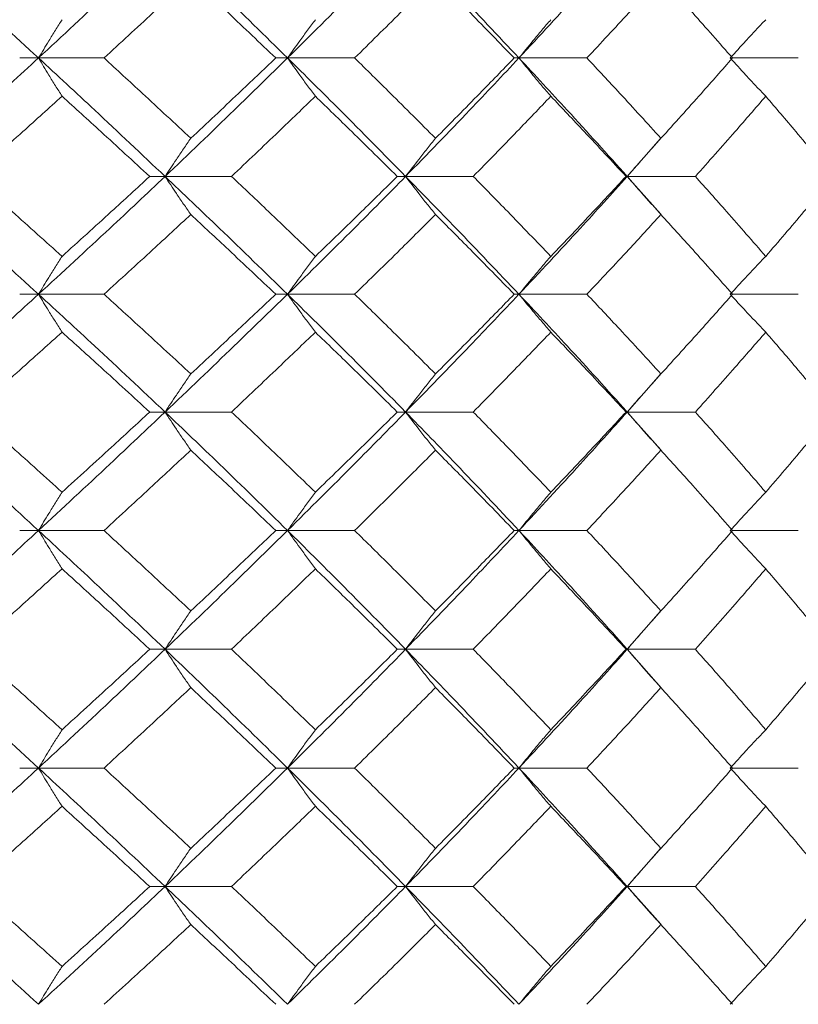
# Model space of a CAD drawing. Header units: inches. Extents: x -3.6 to 22.2, y -7.8 to 16.7.
# Tile 118 of 127: x 20.288 to 20.688, y 1.422 to 1.928. Entities that reach past the tile are written whole.
import ezdxf

# ---------------------------------------------------------------- set-up
doc = ezdxf.new("R2010")
doc.units = ezdxf.units.IN
doc.header["$MEASUREMENT"] = 0

msp = doc.modelspace()

# ---------------------------------------------------------------- linework, layer by layer
at = {"color": 7, "linetype": 'Continuous', "lineweight": 15}
for p, q in [((20.29718, 1.90862), (20.28751, 1.90862)), ((20.29718, 1.90862), (20.33088, 1.90862)), ((20.4253, 1.90862), (20.4192, 1.90862)), ((20.4253, 1.90862), (20.45983, 1.90862)), ((20.54436, 1.90862), (20.5419, 1.90862)), ((20.54436, 1.90862), (20.57933, 1.90862)), ((20.65426, 1.90862), (20.68809, 1.90862)), ((20.60008, 1.84767), (20.61726, 1.86719)), ((20.36229, 1.84767), (20.35439, 1.84767)), ((20.36229, 1.84767), (20.39645, 1.84767)), ((20.48605, 1.84767), (20.48176, 1.84767)), ((20.48605, 1.84767), (20.52085, 1.84767)), ((20.60008, 1.84767), (20.59945, 1.84767)), ((20.61731, 1.82821), (20.60008, 1.84767)), ((20.60008, 1.84767), (20.63513, 1.84767)), ((20.29718, 1.78705), (20.28751, 1.78705)), ((20.29718, 1.78705), (20.33088, 1.78705)), ((20.4253, 1.78705), (20.4192, 1.78705)), ((20.4253, 1.78705), (20.45983, 1.78705)), ((20.54436, 1.78705), (20.5419, 1.78705)), ((20.54436, 1.78705), (20.57933, 1.78705)), ((20.65426, 1.78705), (20.68809, 1.78705)), ((20.60008, 1.72643), (20.61726, 1.74589)), ((20.36229, 1.72643), (20.35439, 1.72643)), ((20.36229, 1.72643), (20.39645, 1.72643)), ((20.48605, 1.72643), (20.48176, 1.72643)), ((20.48605, 1.72643), (20.52085, 1.72643)), ((20.60008, 1.72643), (20.59945, 1.72643)), ((20.61731, 1.70692), (20.60008, 1.72643)), ((20.60008, 1.72643), (20.63513, 1.72643)), ((20.29718, 1.66547), (20.28751, 1.66547)), ((20.29718, 1.66547), (20.33088, 1.66547)), ((20.4253, 1.66547), (20.4192, 1.66547)), ((20.4253, 1.66547), (20.45983, 1.66547)), ((20.54436, 1.66547), (20.5419, 1.66547)), ((20.54436, 1.66547), (20.57933, 1.66547)), ((20.65426, 1.66547), (20.68809, 1.66547)), ((20.60008, 1.60435), (20.61726, 1.62395)), ((20.36229, 1.60435), (20.35439, 1.60435)), ((20.36229, 1.60435), (20.39645, 1.60435)), ((20.48605, 1.60435), (20.48176, 1.60435)), ((20.48605, 1.60435), (20.52085, 1.60435)), ((20.60008, 1.60435), (20.59945, 1.60435)), ((20.61731, 1.58475), (20.60008, 1.60435)), ((20.60008, 1.60435), (20.63513, 1.60435)), ((20.29718, 1.54322), (20.28751, 1.54322)), ((20.29718, 1.54322), (20.33088, 1.54322)), ((20.4253, 1.54322), (20.4192, 1.54322)), ((20.4253, 1.54322), (20.45983, 1.54322)), ((20.54436, 1.54322), (20.5419, 1.54322)), ((20.54436, 1.54322), (20.57933, 1.54322)), ((20.65426, 1.54322), (20.68809, 1.54322)), ((20.60008, 1.48227), (20.61726, 1.50179)), ((20.36229, 1.48227), (20.35439, 1.48227)), ((20.36229, 1.48227), (20.39645, 1.48227)), ((20.48605, 1.48227), (20.48176, 1.48227)), ((20.48605, 1.48227), (20.52085, 1.48227)), ((20.60008, 1.48227), (20.59945, 1.48227)), ((20.61731, 1.46281), (20.60008, 1.48227)), ((20.60008, 1.48227), (20.63513, 1.48227))]:
    msp.add_line(p, q, dxfattribs=at)
for points, knots in [([(20.29718, 1.90862), (20.28479, 1.92003), (20.26267, 1.9404), (20.24009, 1.96078), (20.23016, 1.96975)], [0, 0, 0, 0, 0.559853, 1, 1, 1, 1]), ([(20.29718, 1.90862), (20.30947, 1.92003), (20.33142, 1.9404), (20.35285, 1.96078), (20.36229, 1.96975)], [0, 0, 0, 0, 0.559853, 1, 1, 1, 1]), ([(20.4253, 1.90862), (20.41369, 1.92003), (20.39294, 1.9404), (20.37166, 1.96078), (20.36229, 1.96975)], [0, 0, 0, 0, 0.559853, 1, 1, 1, 1]), ([(20.4253, 1.90862), (20.4368, 1.92003), (20.45733, 1.9404), (20.47727, 1.96078), (20.48605, 1.96975)], [0, 0, 0, 0, 0.5598527, 1, 1, 1, 1]), ([(20.54436, 1.90862), (20.53365, 1.92003), (20.51451, 1.9404), (20.49475, 1.96078), (20.48605, 1.96975)], [0, 0, 0, 0, 0.559853, 1, 1, 1, 1]), ([(20.54436, 1.90862), (20.55494, 1.92003), (20.57384, 1.9404), (20.59206, 1.96078), (20.60008, 1.96975)], [0, 0, 0, 0, 0.559853, 1, 1, 1, 1]), ([(20.33088, 1.90862), (20.33928, 1.91635), (20.35428, 1.93014), (20.36903, 1.94395), (20.37553, 1.95002)], [0, 0, 0, 0, 0.5598675, 1, 1, 1, 1]), ([(20.4192, 1.90862), (20.41112, 1.91635), (20.39668, 1.93014), (20.38199, 1.94395), (20.37553, 1.95002)], [0, 0, 0, 0, 0.559868, 1, 1, 1, 1]), ([(20.45983, 1.90862), (20.46767, 1.91635), (20.48167, 1.93014), (20.49539, 1.94395), (20.50143, 1.95002)], [0, 0, 0, 0, 0.559868, 1, 1, 1, 1]), ([(20.5419, 1.90862), (20.53443, 1.91635), (20.52107, 1.93014), (20.50744, 1.94395), (20.50143, 1.95002)], [0, 0, 0, 0, 0.5598675, 1, 1, 1, 1]), ([(20.57933, 1.90862), (20.58653, 1.91635), (20.59939, 1.93014), (20.61192, 1.94395), (20.61744, 1.95002)], [0, 0, 0, 0, 0.5598675, 1, 1, 1, 1]), ([(20.65426, 1.90862), (20.64748, 1.91635), (20.63536, 1.93014), (20.62291, 1.94395), (20.61744, 1.95002)], [0, 0, 0, 0, 0.559868, 1, 1, 1, 1]), ([(20.30929, 1.92833), (20.30816, 1.92652), (20.30589, 1.9229), (20.30185, 1.91635), (20.29896, 1.91156), (20.29718, 1.90862)], [0, 0, 0, 0, 0.278775, 0.557551, 1, 1, 1, 1]), ([(20.43963, 1.92833), (20.43829, 1.92652), (20.43561, 1.9229), (20.43082, 1.91635), (20.4274, 1.91156), (20.4253, 1.90862)], [0, 0, 0, 0, 0.278775, 0.557551, 1, 1, 1, 1]), ([(20.56076, 1.92833), (20.55922, 1.92652), (20.55615, 1.9229), (20.55067, 1.91635), (20.54676, 1.91156), (20.54436, 1.90862)], [0, 0, 0, 0, 0.278775, 0.557551, 1, 1, 1, 1]), ([(20.67133, 1.92833), (20.66962, 1.92652), (20.66619, 1.9229), (20.66009, 1.91635), (20.65573, 1.91156), (20.65305, 1.90862)], [0, 0, 0, 0, 0.278775, 0.557551, 1, 1, 1, 1]), ([(20.23016, 1.84767), (20.24279, 1.85903), (20.26536, 1.87933), (20.28745, 1.89967), (20.29718, 1.90862)], [0, 0, 0, 0, 0.55955, 1, 1, 1, 1]), ([(20.30929, 1.88894), (20.30816, 1.89074), (20.30589, 1.89435), (20.30184, 1.9009), (20.29895, 1.90569), (20.29718, 1.90862)], [0, 0, 0, 0, 0.27887, 0.557739, 1, 1, 1, 1]), ([(20.36229, 1.84767), (20.35027, 1.85903), (20.3288, 1.87933), (20.30685, 1.89967), (20.29718, 1.90862)], [0, 0, 0, 0, 0.55955, 1, 1, 1, 1]), ([(20.37553, 1.8673), (20.36726, 1.87501), (20.35249, 1.88877), (20.33748, 1.90255), (20.33088, 1.90862)], [0, 0, 0, 0, 0.55973, 1, 1, 1, 1]), ([(20.36229, 1.84767), (20.3742, 1.85903), (20.39548, 1.87933), (20.41618, 1.89967), (20.4253, 1.90862)], [0, 0, 0, 0, 0.55955, 1, 1, 1, 1]), ([(20.37553, 1.8673), (20.38375, 1.87501), (20.39843, 1.88877), (20.41285, 1.90255), (20.4192, 1.90862)], [0, 0, 0, 0, 0.55973, 1, 1, 1, 1]), ([(20.43963, 1.88894), (20.43829, 1.89074), (20.43561, 1.89435), (20.43082, 1.9009), (20.4274, 1.90569), (20.4253, 1.90862)], [0, 0, 0, 0, 0.2788696, 0.5577393, 1, 1, 1, 1]), ([(20.48605, 1.84767), (20.47487, 1.85903), (20.45489, 1.87933), (20.43435, 1.89967), (20.4253, 1.90862)], [0, 0, 0, 0, 0.5595503, 1, 1, 1, 1]), ([(20.50143, 1.8673), (20.49374, 1.87501), (20.48, 1.88877), (20.46599, 1.90255), (20.45983, 1.90862)], [0, 0, 0, 0, 0.55973, 1, 1, 1, 1]), ([(20.48605, 1.84767), (20.4971, 1.85903), (20.51685, 1.87933), (20.53595, 1.89967), (20.54436, 1.90862)], [0, 0, 0, 0, 0.55955, 1, 1, 1, 1]), ([(20.50143, 1.8673), (20.50906, 1.87501), (20.5227, 1.88877), (20.53603, 1.90255), (20.5419, 1.90862)], [0, 0, 0, 0, 0.55973, 1, 1, 1, 1]), ([(20.56076, 1.88894), (20.55922, 1.89074), (20.55615, 1.89435), (20.55067, 1.9009), (20.54676, 1.90569), (20.54436, 1.90862)], [0, 0, 0, 0, 0.2788696, 0.5577393, 1, 1, 1, 1]), ([(20.60008, 1.84767), (20.58986, 1.85903), (20.5716, 1.87933), (20.55269, 1.89967), (20.54436, 1.90862)], [0, 0, 0, 0, 0.55955, 1, 1, 1, 1]), ([(20.61744, 1.8673), (20.61041, 1.87501), (20.59786, 1.88877), (20.585, 1.90255), (20.57933, 1.90862)], [0, 0, 0, 0, 0.55973, 1, 1, 1, 1]), ([(20.61744, 1.8673), (20.6244, 1.87501), (20.63683, 1.88877), (20.64893, 1.90255), (20.65426, 1.90862)], [0, 0, 0, 0, 0.55973, 1, 1, 1, 1]), ([(20.67133, 1.88894), (20.66962, 1.89074), (20.66619, 1.89435), (20.66009, 1.9009), (20.65573, 1.90569), (20.65305, 1.90862)], [0, 0, 0, 0, 0.27887, 0.557739, 1, 1, 1, 1]), ([(20.2633, 1.84767), (20.27194, 1.85536), (20.28739, 1.86911), (20.3026, 1.88287), (20.30929, 1.88894)], [0, 0, 0, 0, 0.559665, 1, 1, 1, 1]), ([(20.35439, 1.84767), (20.34604, 1.85536), (20.33111, 1.86911), (20.31596, 1.88287), (20.30929, 1.88894)], [0, 0, 0, 0, 0.559665, 1, 1, 1, 1]), ([(20.39645, 1.84767), (20.40458, 1.85536), (20.4191, 1.86911), (20.43336, 1.88287), (20.43963, 1.88894)], [0, 0, 0, 0, 0.559665, 1, 1, 1, 1]), ([(20.48176, 1.84767), (20.47397, 1.85536), (20.46005, 1.86911), (20.44588, 1.88287), (20.43963, 1.88894)], [0, 0, 0, 0, 0.559665, 1, 1, 1, 1]), ([(20.52085, 1.84767), (20.52837, 1.85536), (20.54183, 1.86911), (20.55497, 1.88287), (20.56076, 1.88894)], [0, 0, 0, 0, 0.559665, 1, 1, 1, 1]), ([(20.59945, 1.84767), (20.59231, 1.85536), (20.57956, 1.86911), (20.5665, 1.88287), (20.56076, 1.88894)], [0, 0, 0, 0, 0.559665, 1, 1, 1, 1]), ([(20.63513, 1.84767), (20.64198, 1.85536), (20.65421, 1.86911), (20.66609, 1.88287), (20.67133, 1.88894)], [0, 0, 0, 0, 0.559665, 1, 1, 1, 1]), ([(20.70617, 1.84767), (20.69976, 1.85536), (20.68831, 1.86911), (20.67652, 1.88287), (20.67133, 1.88894)], [0, 0, 0, 0, 0.559665, 1, 1, 1, 1]), ([(20.37553, 1.8673), (20.37429, 1.8655), (20.3718, 1.86189), (20.36738, 1.85536), (20.36423, 1.85059), (20.36229, 1.84767)], [0, 0, 0, 0, 0.279168, 0.558336, 1, 1, 1, 1]), ([(20.50143, 1.8673), (20.49999, 1.8655), (20.4971, 1.86189), (20.49197, 1.85536), (20.4883, 1.85059), (20.48605, 1.84767)], [0, 0, 0, 0, 0.279168, 0.558336, 1, 1, 1, 1]), ([(20.61744, 1.8673), (20.61581, 1.8655), (20.61255, 1.86189), (20.60676, 1.85536), (20.60262, 1.85059), (20.60008, 1.84767)], [0, 0, 0, 0, 0.279168, 0.558336, 1, 1, 1, 1]), ([(20.29718, 1.78705), (20.2848, 1.79833), (20.26265, 1.81851), (20.2401, 1.83875), (20.23016, 1.84767)], [0, 0, 0, 0, 0.559248, 1, 1, 1, 1]), ([(20.30929, 1.80655), (20.30077, 1.81421), (20.28553, 1.8279), (20.2701, 1.84162), (20.2633, 1.84767)], [0, 0, 0, 0, 0.559527, 1, 1, 1, 1]), ([(20.29718, 1.78705), (20.30947, 1.79833), (20.33143, 1.81851), (20.35285, 1.83875), (20.36229, 1.84767)], [0, 0, 0, 0, 0.5592483, 1, 1, 1, 1]), ([(20.30929, 1.80655), (20.31777, 1.81421), (20.33292, 1.8279), (20.34783, 1.84162), (20.35439, 1.84767)], [0, 0, 0, 0, 0.559527, 1, 1, 1, 1]), ([(20.37553, 1.82807), (20.37429, 1.82987), (20.3718, 1.83347), (20.36738, 1.83998), (20.36422, 1.84475), (20.36229, 1.84767)], [0, 0, 0, 0, 0.279356, 0.558712, 1, 1, 1, 1]), ([(20.4253, 1.78705), (20.41369, 1.79833), (20.39293, 1.81851), (20.37166, 1.83875), (20.36229, 1.84767)], [0, 0, 0, 0, 0.5592483, 1, 1, 1, 1]), ([(20.43963, 1.80655), (20.43164, 1.81421), (20.41736, 1.8279), (20.40284, 1.84162), (20.39645, 1.84767)], [0, 0, 0, 0, 0.559527, 1, 1, 1, 1]), ([(20.4253, 1.78705), (20.4368, 1.79833), (20.45735, 1.81851), (20.47727, 1.83875), (20.48605, 1.84767)], [0, 0, 0, 0, 0.559248, 1, 1, 1, 1]), ([(20.43963, 1.80655), (20.44757, 1.81421), (20.46175, 1.8279), (20.47564, 1.84162), (20.48176, 1.84767)], [0, 0, 0, 0, 0.559527, 1, 1, 1, 1]), ([(20.50143, 1.82807), (20.49999, 1.82987), (20.4971, 1.83347), (20.49196, 1.83998), (20.48829, 1.84475), (20.48605, 1.84767)], [0, 0, 0, 0, 0.279356, 0.5587121, 1, 1, 1, 1]), ([(20.54436, 1.78705), (20.53365, 1.79833), (20.51449, 1.81851), (20.49475, 1.83875), (20.48605, 1.84767)], [0, 0, 0, 0, 0.559248, 1, 1, 1, 1]), ([(20.56076, 1.80655), (20.55339, 1.81421), (20.54022, 1.8279), (20.52677, 1.84162), (20.52085, 1.84767)], [0, 0, 0, 0, 0.5595273, 1, 1, 1, 1]), ([(20.54436, 1.78705), (20.55494, 1.79833), (20.57385, 1.81851), (20.59205, 1.83875), (20.60008, 1.84767)], [0, 0, 0, 0, 0.559248, 1, 1, 1, 1]), ([(20.56076, 1.80655), (20.56806, 1.81421), (20.58112, 1.8279), (20.59385, 1.84162), (20.59945, 1.84767)], [0, 0, 0, 0, 0.559527, 1, 1, 1, 1]), ([(20.61744, 1.82807), (20.61581, 1.82987), (20.61255, 1.83347), (20.60675, 1.83998), (20.60261, 1.84475), (20.60008, 1.84767)], [0, 0, 0, 0, 0.279356, 0.5587121, 1, 1, 1, 1]), ([(20.67133, 1.80655), (20.66466, 1.81421), (20.65275, 1.8279), (20.64052, 1.84162), (20.63513, 1.84767)], [0, 0, 0, 0, 0.559527, 1, 1, 1, 1]), ([(20.67133, 1.80655), (20.67792, 1.81421), (20.68971, 1.8279), (20.70114, 1.84162), (20.70617, 1.84767)], [0, 0, 0, 0, 0.559527, 1, 1, 1, 1]), ([(20.33088, 1.78705), (20.33928, 1.79469), (20.35428, 1.80835), (20.36903, 1.82204), (20.37553, 1.82807)], [0, 0, 0, 0, 0.559462, 1, 1, 1, 1]), ([(20.4192, 1.78705), (20.41112, 1.79469), (20.39667, 1.80835), (20.382, 1.82204), (20.37553, 1.82807)], [0, 0, 0, 0, 0.559462, 1, 1, 1, 1]), ([(20.45983, 1.78705), (20.46767, 1.79469), (20.48168, 1.80835), (20.49539, 1.82204), (20.50143, 1.82807)], [0, 0, 0, 0, 0.559462, 1, 1, 1, 1]), ([(20.5419, 1.78705), (20.53443, 1.79469), (20.52107, 1.80835), (20.50744, 1.82204), (20.50143, 1.82807)], [0, 0, 0, 0, 0.559462, 1, 1, 1, 1]), ([(20.57933, 1.78705), (20.58653, 1.79469), (20.59939, 1.80835), (20.61192, 1.82204), (20.61744, 1.82807)], [0, 0, 0, 0, 0.559462, 1, 1, 1, 1]), ([(20.65426, 1.78705), (20.64748, 1.79469), (20.63535, 1.80835), (20.62292, 1.82204), (20.61744, 1.82807)], [0, 0, 0, 0, 0.559462, 1, 1, 1, 1]), ([(20.30929, 1.80655), (20.30816, 1.80476), (20.30588, 1.80116), (20.30184, 1.79468), (20.29895, 1.78994), (20.29718, 1.78705)], [0, 0, 0, 0, 0.279852, 0.559705, 1, 1, 1, 1]), ([(20.43963, 1.80655), (20.43829, 1.80476), (20.43559, 1.80116), (20.43081, 1.79468), (20.42739, 1.78994), (20.4253, 1.78705)], [0, 0, 0, 0, 0.279852, 0.559705, 1, 1, 1, 1]), ([(20.56076, 1.80655), (20.55921, 1.80476), (20.55613, 1.80116), (20.55066, 1.79468), (20.54675, 1.78994), (20.54436, 1.78705)], [0, 0, 0, 0, 0.2798524, 0.5597049, 1, 1, 1, 1]), ([(20.67133, 1.80655), (20.66961, 1.80476), (20.66617, 1.80116), (20.66007, 1.79468), (20.65571, 1.78994), (20.65305, 1.78705)], [0, 0, 0, 0, 0.279852, 0.559705, 1, 1, 1, 1]), ([(20.23016, 1.72643), (20.2428, 1.73777), (20.26534, 1.75801), (20.28746, 1.77819), (20.29718, 1.78705)], [0, 0, 0, 0, 0.5607593, 1, 1, 1, 1]), ([(20.30929, 1.76754), (20.30816, 1.76934), (20.30588, 1.77293), (20.30184, 1.77942), (20.29895, 1.78415), (20.29718, 1.78705)], [0, 0, 0, 0, 0.279852, 0.559705, 1, 1, 1, 1]), ([(20.36229, 1.72643), (20.35027, 1.73777), (20.32883, 1.75801), (20.30684, 1.77819), (20.29718, 1.78705)], [0, 0, 0, 0, 0.560759, 1, 1, 1, 1]), ([(20.37553, 1.74602), (20.36726, 1.7537), (20.3525, 1.76739), (20.33748, 1.78104), (20.33088, 1.78705)], [0, 0, 0, 0, 0.560541, 1, 1, 1, 1]), ([(20.36229, 1.72643), (20.3742, 1.73777), (20.39545, 1.75801), (20.41619, 1.77819), (20.4253, 1.78705)], [0, 0, 0, 0, 0.560759, 1, 1, 1, 1]), ([(20.37553, 1.74602), (20.38375, 1.7537), (20.39842, 1.76739), (20.41286, 1.78104), (20.4192, 1.78705)], [0, 0, 0, 0, 0.560541, 1, 1, 1, 1]), ([(20.43963, 1.76754), (20.43829, 1.76934), (20.43559, 1.77293), (20.43081, 1.77942), (20.42739, 1.78415), (20.4253, 1.78705)], [0, 0, 0, 0, 0.279852, 0.559705, 1, 1, 1, 1]), ([(20.48605, 1.72643), (20.47486, 1.73777), (20.45492, 1.75801), (20.43434, 1.77819), (20.4253, 1.78705)], [0, 0, 0, 0, 0.560759, 1, 1, 1, 1]), ([(20.50143, 1.74602), (20.49374, 1.7537), (20.48001, 1.76739), (20.46599, 1.78104), (20.45983, 1.78705)], [0, 0, 0, 0, 0.560541, 1, 1, 1, 1]), ([(20.48605, 1.72643), (20.49711, 1.73777), (20.51683, 1.75801), (20.53596, 1.77819), (20.54436, 1.78705)], [0, 0, 0, 0, 0.560759, 1, 1, 1, 1]), ([(20.50143, 1.74602), (20.50907, 1.7537), (20.52269, 1.76739), (20.53604, 1.78104), (20.5419, 1.78705)], [0, 0, 0, 0, 0.560541, 1, 1, 1, 1]), ([(20.56076, 1.76754), (20.55921, 1.76934), (20.55613, 1.77293), (20.55066, 1.77942), (20.54675, 1.78415), (20.54436, 1.78705)], [0, 0, 0, 0, 0.279852, 0.559705, 1, 1, 1, 1]), ([(20.60008, 1.72643), (20.58985, 1.73777), (20.57162, 1.75801), (20.55268, 1.77819), (20.54436, 1.78705)], [0, 0, 0, 0, 0.560759, 1, 1, 1, 1]), ([(20.61744, 1.74602), (20.61041, 1.7537), (20.59787, 1.76739), (20.58499, 1.78104), (20.57933, 1.78705)], [0, 0, 0, 0, 0.5605414, 1, 1, 1, 1]), ([(20.61744, 1.74602), (20.6244, 1.7537), (20.63682, 1.76739), (20.64894, 1.78104), (20.65426, 1.78705)], [0, 0, 0, 0, 0.560541, 1, 1, 1, 1]), ([(20.67133, 1.76754), (20.66961, 1.76934), (20.66617, 1.77293), (20.66007, 1.77942), (20.65571, 1.78415), (20.65305, 1.78705)], [0, 0, 0, 0, 0.279852, 0.559705, 1, 1, 1, 1]), ([(20.2633, 1.72643), (20.27195, 1.73411), (20.28737, 1.74783), (20.3026, 1.76152), (20.30929, 1.76754)], [0, 0, 0, 0, 0.5604762, 1, 1, 1, 1]), ([(20.35439, 1.72643), (20.34603, 1.73411), (20.33112, 1.74783), (20.31596, 1.76152), (20.30929, 1.76754)], [0, 0, 0, 0, 0.560476, 1, 1, 1, 1]), ([(20.39645, 1.72643), (20.40458, 1.73411), (20.41909, 1.74783), (20.43336, 1.76152), (20.43963, 1.76754)], [0, 0, 0, 0, 0.5604762, 1, 1, 1, 1]), ([(20.48176, 1.72643), (20.47397, 1.73411), (20.46007, 1.74783), (20.44587, 1.76152), (20.43963, 1.76754)], [0, 0, 0, 0, 0.560476, 1, 1, 1, 1]), ([(20.52085, 1.72643), (20.52838, 1.73411), (20.54181, 1.74783), (20.55497, 1.76152), (20.56076, 1.76754)], [0, 0, 0, 0, 0.5604762, 1, 1, 1, 1]), ([(20.59945, 1.72643), (20.59231, 1.73411), (20.57957, 1.74783), (20.5665, 1.76152), (20.56076, 1.76754)], [0, 0, 0, 0, 0.560476, 1, 1, 1, 1]), ([(20.63513, 1.72643), (20.64198, 1.73411), (20.6542, 1.74783), (20.6661, 1.76152), (20.67133, 1.76754)], [0, 0, 0, 0, 0.5604762, 1, 1, 1, 1]), ([(20.70617, 1.72643), (20.69976, 1.73411), (20.68832, 1.74783), (20.67652, 1.76152), (20.67133, 1.76754)], [0, 0, 0, 0, 0.560476, 1, 1, 1, 1]), ([(20.37553, 1.74602), (20.37429, 1.74422), (20.3718, 1.74062), (20.36738, 1.73411), (20.36422, 1.72934), (20.36229, 1.72643)], [0, 0, 0, 0, 0.279356, 0.558712, 1, 1, 1, 1]), ([(20.50143, 1.74602), (20.49999, 1.74422), (20.4971, 1.74062), (20.49196, 1.73411), (20.48829, 1.72934), (20.48605, 1.72643)], [0, 0, 0, 0, 0.279356, 0.558712, 1, 1, 1, 1]), ([(20.61744, 1.74602), (20.61581, 1.74422), (20.61255, 1.74062), (20.60675, 1.73411), (20.60261, 1.72934), (20.60008, 1.72643)], [0, 0, 0, 0, 0.279356, 0.5587121, 1, 1, 1, 1]), ([(20.29718, 1.66547), (20.28479, 1.67687), (20.26268, 1.6972), (20.24009, 1.7175), (20.23016, 1.72643)], [0, 0, 0, 0, 0.5604576, 1, 1, 1, 1]), ([(20.30929, 1.68516), (20.30077, 1.69287), (20.28555, 1.70664), (20.2701, 1.72038), (20.2633, 1.72643)], [0, 0, 0, 0, 0.560339, 1, 1, 1, 1]), ([(20.29718, 1.66547), (20.30947, 1.67687), (20.3314, 1.6972), (20.35286, 1.7175), (20.36229, 1.72643)], [0, 0, 0, 0, 0.560458, 1, 1, 1, 1]), ([(20.30929, 1.68516), (20.31778, 1.69287), (20.33291, 1.70664), (20.34783, 1.72038), (20.35439, 1.72643)], [0, 0, 0, 0, 0.560339, 1, 1, 1, 1]), ([(20.37553, 1.70679), (20.37429, 1.7086), (20.3718, 1.7122), (20.36738, 1.71873), (20.36423, 1.7235), (20.36229, 1.72643)], [0, 0, 0, 0, 0.279168, 0.558336, 1, 1, 1, 1]), ([(20.4253, 1.66547), (20.41368, 1.67687), (20.39295, 1.6972), (20.37165, 1.7175), (20.36229, 1.72643)], [0, 0, 0, 0, 0.560458, 1, 1, 1, 1]), ([(20.43963, 1.68516), (20.43164, 1.69287), (20.41738, 1.70664), (20.40284, 1.72038), (20.39645, 1.72643)], [0, 0, 0, 0, 0.560339, 1, 1, 1, 1]), ([(20.4253, 1.66547), (20.4368, 1.67687), (20.45732, 1.6972), (20.47728, 1.7175), (20.48605, 1.72643)], [0, 0, 0, 0, 0.560458, 1, 1, 1, 1]), ([(20.43963, 1.68516), (20.44757, 1.69287), (20.46174, 1.70664), (20.47565, 1.72038), (20.48176, 1.72643)], [0, 0, 0, 0, 0.560339, 1, 1, 1, 1]), ([(20.50143, 1.70679), (20.49999, 1.7086), (20.4971, 1.7122), (20.49197, 1.71873), (20.4883, 1.7235), (20.48605, 1.72643)], [0, 0, 0, 0, 0.279168, 0.558336, 1, 1, 1, 1]), ([(20.54436, 1.66547), (20.53364, 1.67687), (20.51452, 1.6972), (20.49474, 1.7175), (20.48605, 1.72643)], [0, 0, 0, 0, 0.560458, 1, 1, 1, 1]), ([(20.56076, 1.68516), (20.55338, 1.69287), (20.54023, 1.70664), (20.52676, 1.72038), (20.52085, 1.72643)], [0, 0, 0, 0, 0.560339, 1, 1, 1, 1]), ([(20.54436, 1.66547), (20.55494, 1.67687), (20.57383, 1.6972), (20.59206, 1.7175), (20.60008, 1.72643)], [0, 0, 0, 0, 0.560458, 1, 1, 1, 1]), ([(20.56076, 1.68516), (20.56806, 1.69287), (20.58111, 1.70664), (20.59385, 1.72038), (20.59945, 1.72643)], [0, 0, 0, 0, 0.560339, 1, 1, 1, 1]), ([(20.61744, 1.70679), (20.61581, 1.7086), (20.61255, 1.7122), (20.60676, 1.71873), (20.60262, 1.7235), (20.60008, 1.72643)], [0, 0, 0, 0, 0.279168, 0.558336, 1, 1, 1, 1]), ([(20.67133, 1.68516), (20.66466, 1.69287), (20.65276, 1.70664), (20.64052, 1.72038), (20.63513, 1.72643)], [0, 0, 0, 0, 0.560339, 1, 1, 1, 1]), ([(20.67133, 1.68516), (20.67793, 1.69287), (20.6897, 1.70664), (20.70114, 1.72038), (20.70617, 1.72643)], [0, 0, 0, 0, 0.560339, 1, 1, 1, 1]), ([(20.33088, 1.66547), (20.33928, 1.67319), (20.35427, 1.68697), (20.36904, 1.70074), (20.37553, 1.70679)], [0, 0, 0, 0, 0.560274, 1, 1, 1, 1]), ([(20.4192, 1.66547), (20.41112, 1.67319), (20.39668, 1.68697), (20.38199, 1.70074), (20.37553, 1.70679)], [0, 0, 0, 0, 0.560274, 1, 1, 1, 1]), ([(20.45983, 1.66547), (20.46767, 1.67319), (20.48167, 1.68697), (20.4954, 1.70074), (20.50143, 1.70679)], [0, 0, 0, 0, 0.560274, 1, 1, 1, 1]), ([(20.5419, 1.66547), (20.53442, 1.67319), (20.52108, 1.68697), (20.50743, 1.70074), (20.50143, 1.70679)], [0, 0, 0, 0, 0.560274, 1, 1, 1, 1]), ([(20.57933, 1.66547), (20.58653, 1.67319), (20.59938, 1.68697), (20.61192, 1.70074), (20.61744, 1.70679)], [0, 0, 0, 0, 0.560274, 1, 1, 1, 1]), ([(20.65426, 1.66547), (20.64747, 1.67319), (20.63536, 1.68697), (20.62291, 1.70074), (20.61744, 1.70679)], [0, 0, 0, 0, 0.560274, 1, 1, 1, 1]), ([(20.30929, 1.68516), (20.30816, 1.68335), (20.30589, 1.67974), (20.30184, 1.6732), (20.29895, 1.66841), (20.29718, 1.66547)], [0, 0, 0, 0, 0.2788696, 0.5577393, 1, 1, 1, 1]), ([(20.43963, 1.68516), (20.43829, 1.68335), (20.43561, 1.67974), (20.43082, 1.6732), (20.4274, 1.66841), (20.4253, 1.66547)], [0, 0, 0, 0, 0.2788696, 0.5577393, 1, 1, 1, 1]), ([(20.56076, 1.68516), (20.55922, 1.68335), (20.55615, 1.67974), (20.55067, 1.6732), (20.54676, 1.66841), (20.54436, 1.66547)], [0, 0, 0, 0, 0.2788696, 0.5577393, 1, 1, 1, 1]), ([(20.67133, 1.68516), (20.66962, 1.68335), (20.66619, 1.67974), (20.66009, 1.6732), (20.65573, 1.66841), (20.65305, 1.66547)], [0, 0, 0, 0, 0.2788696, 0.5577393, 1, 1, 1, 1]), ([(20.23016, 1.60435), (20.24279, 1.61576), (20.26535, 1.63614), (20.28746, 1.65651), (20.29718, 1.66547)], [0, 0, 0, 0, 0.560155, 1, 1, 1, 1]), ([(20.30929, 1.64576), (20.30816, 1.64757), (20.30589, 1.65119), (20.30185, 1.65774), (20.29896, 1.66253), (20.29718, 1.66547)], [0, 0, 0, 0, 0.2787754, 0.5575509, 1, 1, 1, 1]), ([(20.36229, 1.60435), (20.35027, 1.61576), (20.32881, 1.63614), (20.30684, 1.65651), (20.29718, 1.66547)], [0, 0, 0, 0, 0.560155, 1, 1, 1, 1]), ([(20.37553, 1.62407), (20.36726, 1.6318), (20.35249, 1.64561), (20.33748, 1.6594), (20.33088, 1.66547)], [0, 0, 0, 0, 0.560136, 1, 1, 1, 1]), ([(20.36229, 1.60435), (20.3742, 1.61576), (20.39546, 1.63614), (20.41619, 1.65651), (20.4253, 1.66547)], [0, 0, 0, 0, 0.560155, 1, 1, 1, 1]), ([(20.37553, 1.62407), (20.38375, 1.6318), (20.39843, 1.64561), (20.41286, 1.6594), (20.4192, 1.66547)], [0, 0, 0, 0, 0.560136, 1, 1, 1, 1]), ([(20.43963, 1.64576), (20.43829, 1.64757), (20.43561, 1.65119), (20.43082, 1.65774), (20.4274, 1.66253), (20.4253, 1.66547)], [0, 0, 0, 0, 0.278775, 0.557551, 1, 1, 1, 1]), ([(20.48605, 1.60435), (20.47487, 1.61576), (20.4549, 1.63614), (20.43435, 1.65651), (20.4253, 1.66547)], [0, 0, 0, 0, 0.560155, 1, 1, 1, 1]), ([(20.50143, 1.62407), (20.49374, 1.6318), (20.48001, 1.64561), (20.46599, 1.6594), (20.45983, 1.66547)], [0, 0, 0, 0, 0.560136, 1, 1, 1, 1]), ([(20.48605, 1.60435), (20.4971, 1.61576), (20.51684, 1.63614), (20.53595, 1.65651), (20.54436, 1.66547)], [0, 0, 0, 0, 0.5601553, 1, 1, 1, 1]), ([(20.50143, 1.62407), (20.50907, 1.6318), (20.52269, 1.64561), (20.53603, 1.6594), (20.5419, 1.66547)], [0, 0, 0, 0, 0.560136, 1, 1, 1, 1]), ([(20.56076, 1.64576), (20.55922, 1.64757), (20.55615, 1.65119), (20.55067, 1.65774), (20.54676, 1.66253), (20.54436, 1.66547)], [0, 0, 0, 0, 0.278775, 0.557551, 1, 1, 1, 1]), ([(20.60008, 1.60435), (20.58986, 1.61576), (20.57161, 1.63614), (20.55268, 1.65651), (20.54436, 1.66547)], [0, 0, 0, 0, 0.560155, 1, 1, 1, 1]), ([(20.61744, 1.62407), (20.61041, 1.6318), (20.59786, 1.64561), (20.58499, 1.6594), (20.57933, 1.66547)], [0, 0, 0, 0, 0.560136, 1, 1, 1, 1]), ([(20.61744, 1.62407), (20.6244, 1.6318), (20.63683, 1.64561), (20.64894, 1.6594), (20.65426, 1.66547)], [0, 0, 0, 0, 0.560136, 1, 1, 1, 1]), ([(20.67133, 1.64576), (20.66962, 1.64757), (20.66619, 1.65119), (20.66009, 1.65774), (20.65573, 1.66253), (20.65305, 1.66547)], [0, 0, 0, 0, 0.278775, 0.557551, 1, 1, 1, 1]), ([(20.2633, 1.60435), (20.27195, 1.61208), (20.28738, 1.62589), (20.3026, 1.63969), (20.30929, 1.64576)], [0, 0, 0, 0, 0.560071, 1, 1, 1, 1]), ([(20.35439, 1.60435), (20.34603, 1.61208), (20.33111, 1.62589), (20.31596, 1.63969), (20.30929, 1.64576)], [0, 0, 0, 0, 0.5600706, 1, 1, 1, 1]), ([(20.39645, 1.60435), (20.40458, 1.61208), (20.4191, 1.62589), (20.43336, 1.63969), (20.43963, 1.64576)], [0, 0, 0, 0, 0.560071, 1, 1, 1, 1]), ([(20.48176, 1.60435), (20.47397, 1.61208), (20.46006, 1.62589), (20.44588, 1.63969), (20.43963, 1.64576)], [0, 0, 0, 0, 0.560071, 1, 1, 1, 1]), ([(20.52085, 1.60435), (20.52838, 1.61208), (20.54182, 1.62589), (20.55497, 1.63969), (20.56076, 1.64576)], [0, 0, 0, 0, 0.560071, 1, 1, 1, 1]), ([(20.59945, 1.60435), (20.59231, 1.61208), (20.57956, 1.62589), (20.5665, 1.63969), (20.56076, 1.64576)], [0, 0, 0, 0, 0.560071, 1, 1, 1, 1]), ([(20.63513, 1.60435), (20.64198, 1.61208), (20.6542, 1.62589), (20.6661, 1.63969), (20.67133, 1.64576)], [0, 0, 0, 0, 0.560071, 1, 1, 1, 1]), ([(20.70617, 1.60435), (20.69976, 1.61208), (20.68831, 1.62589), (20.67652, 1.63969), (20.67133, 1.64576)], [0, 0, 0, 0, 0.560071, 1, 1, 1, 1]), ([(20.37553, 1.62407), (20.37429, 1.62226), (20.37181, 1.61864), (20.36739, 1.61209), (20.36423, 1.60729), (20.36229, 1.60435)], [0, 0, 0, 0, 0.278676, 0.5573521, 1, 1, 1, 1]), ([(20.50143, 1.62407), (20.49999, 1.62226), (20.49711, 1.61864), (20.49197, 1.61209), (20.4883, 1.60729), (20.48605, 1.60435)], [0, 0, 0, 0, 0.278676, 0.557352, 1, 1, 1, 1]), ([(20.61744, 1.62407), (20.61581, 1.62226), (20.61256, 1.61864), (20.60677, 1.61209), (20.60262, 1.60729), (20.60008, 1.60435)], [0, 0, 0, 0, 0.278676, 0.557352, 1, 1, 1, 1]), ([(20.29718, 1.54322), (20.28479, 1.55463), (20.26267, 1.575), (20.24009, 1.59538), (20.23016, 1.60435)], [0, 0, 0, 0, 0.559853, 1, 1, 1, 1]), ([(20.30929, 1.56293), (20.30077, 1.57066), (20.28554, 1.58446), (20.2701, 1.59827), (20.2633, 1.60435)], [0, 0, 0, 0, 0.559933, 1, 1, 1, 1]), ([(20.29718, 1.54322), (20.30947, 1.55463), (20.33142, 1.575), (20.35285, 1.59538), (20.36229, 1.60435)], [0, 0, 0, 0, 0.559853, 1, 1, 1, 1]), ([(20.30929, 1.56293), (20.31777, 1.57066), (20.33292, 1.58446), (20.34783, 1.59827), (20.35439, 1.60435)], [0, 0, 0, 0, 0.559933, 1, 1, 1, 1]), ([(20.37553, 1.58462), (20.37429, 1.58643), (20.37181, 1.59005), (20.36739, 1.5966), (20.36423, 1.6014), (20.36229, 1.60435)], [0, 0, 0, 0, 0.278676, 0.557352, 1, 1, 1, 1]), ([(20.4253, 1.54322), (20.41369, 1.55463), (20.39294, 1.575), (20.37166, 1.59538), (20.36229, 1.60435)], [0, 0, 0, 0, 0.559853, 1, 1, 1, 1]), ([(20.43963, 1.56293), (20.43164, 1.57066), (20.41737, 1.58446), (20.40284, 1.59827), (20.39645, 1.60435)], [0, 0, 0, 0, 0.559933, 1, 1, 1, 1]), ([(20.4253, 1.54322), (20.4368, 1.55463), (20.45733, 1.575), (20.47727, 1.59538), (20.48605, 1.60435)], [0, 0, 0, 0, 0.559853, 1, 1, 1, 1]), ([(20.43963, 1.56293), (20.44757, 1.57066), (20.46175, 1.58446), (20.47565, 1.59827), (20.48176, 1.60435)], [0, 0, 0, 0, 0.559933, 1, 1, 1, 1]), ([(20.50143, 1.58462), (20.49999, 1.58643), (20.49711, 1.59005), (20.49197, 1.5966), (20.4883, 1.6014), (20.48605, 1.60435)], [0, 0, 0, 0, 0.278676, 0.557352, 1, 1, 1, 1]), ([(20.54436, 1.54322), (20.53365, 1.55463), (20.51451, 1.575), (20.49475, 1.59538), (20.48605, 1.60435)], [0, 0, 0, 0, 0.559853, 1, 1, 1, 1]), ([(20.56076, 1.56293), (20.55339, 1.57066), (20.54022, 1.58446), (20.52677, 1.59827), (20.52085, 1.60435)], [0, 0, 0, 0, 0.559933, 1, 1, 1, 1]), ([(20.54436, 1.54322), (20.55494, 1.55463), (20.57384, 1.575), (20.59206, 1.59538), (20.60008, 1.60435)], [0, 0, 0, 0, 0.559853, 1, 1, 1, 1]), ([(20.56076, 1.56293), (20.56806, 1.57066), (20.58111, 1.58446), (20.59385, 1.59827), (20.59945, 1.60435)], [0, 0, 0, 0, 0.559933, 1, 1, 1, 1]), ([(20.61744, 1.58462), (20.61581, 1.58643), (20.61256, 1.59005), (20.60677, 1.5966), (20.60262, 1.6014), (20.60008, 1.60435)], [0, 0, 0, 0, 0.278676, 0.5573521, 1, 1, 1, 1]), ([(20.67133, 1.56293), (20.66466, 1.57066), (20.65275, 1.58446), (20.64052, 1.59827), (20.63513, 1.60435)], [0, 0, 0, 0, 0.559933, 1, 1, 1, 1]), ([(20.67133, 1.56293), (20.67792, 1.57066), (20.68971, 1.58446), (20.70114, 1.59827), (20.70617, 1.60435)], [0, 0, 0, 0, 0.559933, 1, 1, 1, 1]), ([(20.33088, 1.54322), (20.33928, 1.55095), (20.35428, 1.56474), (20.36903, 1.57855), (20.37553, 1.58462)], [0, 0, 0, 0, 0.559868, 1, 1, 1, 1]), ([(20.4192, 1.54322), (20.41112, 1.55095), (20.39668, 1.56474), (20.38199, 1.57855), (20.37553, 1.58462)], [0, 0, 0, 0, 0.5598675, 1, 1, 1, 1]), ([(20.45983, 1.54322), (20.46767, 1.55095), (20.48167, 1.56474), (20.49539, 1.57855), (20.50143, 1.58462)], [0, 0, 0, 0, 0.559868, 1, 1, 1, 1]), ([(20.5419, 1.54322), (20.53443, 1.55095), (20.52107, 1.56474), (20.50744, 1.57855), (20.50143, 1.58462)], [0, 0, 0, 0, 0.559868, 1, 1, 1, 1]), ([(20.57933, 1.54322), (20.58653, 1.55095), (20.59939, 1.56474), (20.61192, 1.57855), (20.61744, 1.58462)], [0, 0, 0, 0, 0.559868, 1, 1, 1, 1]), ([(20.65426, 1.54322), (20.64748, 1.55095), (20.63536, 1.56474), (20.62291, 1.57855), (20.61744, 1.58462)], [0, 0, 0, 0, 0.559868, 1, 1, 1, 1]), ([(20.30929, 1.56293), (20.30816, 1.56112), (20.30589, 1.5575), (20.30185, 1.55095), (20.29896, 1.54616), (20.29718, 1.54322)], [0, 0, 0, 0, 0.278775, 0.557551, 1, 1, 1, 1]), ([(20.43963, 1.56293), (20.43829, 1.56112), (20.43561, 1.5575), (20.43082, 1.55095), (20.4274, 1.54616), (20.4253, 1.54322)], [0, 0, 0, 0, 0.278775, 0.557551, 1, 1, 1, 1]), ([(20.56076, 1.56293), (20.55922, 1.56112), (20.55615, 1.5575), (20.55067, 1.55095), (20.54676, 1.54616), (20.54436, 1.54322)], [0, 0, 0, 0, 0.2787754, 0.5575509, 1, 1, 1, 1]), ([(20.67133, 1.56293), (20.66962, 1.56112), (20.66619, 1.5575), (20.66009, 1.55095), (20.65573, 1.54616), (20.65305, 1.54322)], [0, 0, 0, 0, 0.278775, 0.557551, 1, 1, 1, 1]), ([(20.23016, 1.48227), (20.24279, 1.49363), (20.26536, 1.51393), (20.28745, 1.53427), (20.29718, 1.54322)], [0, 0, 0, 0, 0.55955, 1, 1, 1, 1]), ([(20.30929, 1.52354), (20.30816, 1.52534), (20.30589, 1.52895), (20.30184, 1.5355), (20.29895, 1.54029), (20.29718, 1.54322)], [0, 0, 0, 0, 0.27887, 0.557739, 1, 1, 1, 1]), ([(20.36229, 1.48227), (20.35027, 1.49363), (20.3288, 1.51393), (20.30685, 1.53427), (20.29718, 1.54322)], [0, 0, 0, 0, 0.55955, 1, 1, 1, 1]), ([(20.37553, 1.5019), (20.36726, 1.50961), (20.35249, 1.52337), (20.33748, 1.53715), (20.33088, 1.54322)], [0, 0, 0, 0, 0.55973, 1, 1, 1, 1]), ([(20.36229, 1.48227), (20.3742, 1.49363), (20.39548, 1.51393), (20.41618, 1.53427), (20.4253, 1.54322)], [0, 0, 0, 0, 0.55955, 1, 1, 1, 1]), ([(20.37553, 1.5019), (20.38375, 1.50961), (20.39843, 1.52337), (20.41285, 1.53715), (20.4192, 1.54322)], [0, 0, 0, 0, 0.55973, 1, 1, 1, 1]), ([(20.43963, 1.52354), (20.43829, 1.52534), (20.43561, 1.52895), (20.43082, 1.5355), (20.4274, 1.54029), (20.4253, 1.54322)], [0, 0, 0, 0, 0.27887, 0.557739, 1, 1, 1, 1]), ([(20.48605, 1.48227), (20.47487, 1.49363), (20.45489, 1.51393), (20.43435, 1.53427), (20.4253, 1.54322)], [0, 0, 0, 0, 0.5595503, 1, 1, 1, 1]), ([(20.50143, 1.5019), (20.49374, 1.50961), (20.48, 1.52337), (20.46599, 1.53715), (20.45983, 1.54322)], [0, 0, 0, 0, 0.55973, 1, 1, 1, 1]), ([(20.48605, 1.48227), (20.4971, 1.49363), (20.51685, 1.51393), (20.53595, 1.53427), (20.54436, 1.54322)], [0, 0, 0, 0, 0.55955, 1, 1, 1, 1]), ([(20.50143, 1.5019), (20.50906, 1.50961), (20.5227, 1.52337), (20.53603, 1.53715), (20.5419, 1.54322)], [0, 0, 0, 0, 0.55973, 1, 1, 1, 1]), ([(20.56076, 1.52354), (20.55922, 1.52534), (20.55615, 1.52895), (20.55067, 1.5355), (20.54676, 1.54029), (20.54436, 1.54322)], [0, 0, 0, 0, 0.27887, 0.557739, 1, 1, 1, 1]), ([(20.60008, 1.48227), (20.58986, 1.49363), (20.5716, 1.51393), (20.55269, 1.53427), (20.54436, 1.54322)], [0, 0, 0, 0, 0.55955, 1, 1, 1, 1]), ([(20.61744, 1.5019), (20.61041, 1.50961), (20.59786, 1.52337), (20.585, 1.53715), (20.57933, 1.54322)], [0, 0, 0, 0, 0.55973, 1, 1, 1, 1]), ([(20.61744, 1.5019), (20.6244, 1.50961), (20.63683, 1.52337), (20.64893, 1.53715), (20.65426, 1.54322)], [0, 0, 0, 0, 0.55973, 1, 1, 1, 1]), ([(20.67133, 1.52354), (20.66962, 1.52534), (20.66619, 1.52895), (20.66009, 1.5355), (20.65573, 1.54029), (20.65305, 1.54322)], [0, 0, 0, 0, 0.27887, 0.557739, 1, 1, 1, 1]), ([(20.2633, 1.48227), (20.27194, 1.48996), (20.28739, 1.50371), (20.3026, 1.51747), (20.30929, 1.52354)], [0, 0, 0, 0, 0.5596645, 1, 1, 1, 1]), ([(20.35439, 1.48227), (20.34604, 1.48996), (20.33111, 1.50371), (20.31596, 1.51747), (20.30929, 1.52354)], [0, 0, 0, 0, 0.5596645, 1, 1, 1, 1]), ([(20.39645, 1.48227), (20.40458, 1.48996), (20.4191, 1.50371), (20.43336, 1.51747), (20.43963, 1.52354)], [0, 0, 0, 0, 0.559665, 1, 1, 1, 1]), ([(20.48176, 1.48227), (20.47397, 1.48996), (20.46005, 1.50371), (20.44588, 1.51747), (20.43963, 1.52354)], [0, 0, 0, 0, 0.559665, 1, 1, 1, 1]), ([(20.52085, 1.48227), (20.52837, 1.48996), (20.54183, 1.50371), (20.55497, 1.51747), (20.56076, 1.52354)], [0, 0, 0, 0, 0.559665, 1, 1, 1, 1]), ([(20.59945, 1.48227), (20.59231, 1.48996), (20.57956, 1.50371), (20.5665, 1.51747), (20.56076, 1.52354)], [0, 0, 0, 0, 0.559665, 1, 1, 1, 1]), ([(20.63513, 1.48227), (20.64198, 1.48996), (20.65421, 1.50371), (20.66609, 1.51747), (20.67133, 1.52354)], [0, 0, 0, 0, 0.559665, 1, 1, 1, 1]), ([(20.70617, 1.48227), (20.69976, 1.48996), (20.68831, 1.50371), (20.67652, 1.51747), (20.67133, 1.52354)], [0, 0, 0, 0, 0.559665, 1, 1, 1, 1]), ([(20.37553, 1.5019), (20.37429, 1.5001), (20.3718, 1.49649), (20.36738, 1.48996), (20.36423, 1.48519), (20.36229, 1.48227)], [0, 0, 0, 0, 0.2791678, 0.5583356, 1, 1, 1, 1]), ([(20.50143, 1.5019), (20.49999, 1.5001), (20.4971, 1.49649), (20.49197, 1.48996), (20.4883, 1.48519), (20.48605, 1.48227)], [0, 0, 0, 0, 0.279168, 0.558336, 1, 1, 1, 1]), ([(20.61744, 1.5019), (20.61581, 1.5001), (20.61255, 1.49649), (20.60676, 1.48996), (20.60262, 1.48519), (20.60008, 1.48227)], [0, 0, 0, 0, 0.279168, 0.558336, 1, 1, 1, 1]), ([(20.29718, 1.42165), (20.2848, 1.43293), (20.26265, 1.45311), (20.2401, 1.47335), (20.23016, 1.48227)], [0, 0, 0, 0, 0.559248, 1, 1, 1, 1]), ([(20.30929, 1.44115), (20.30077, 1.44881), (20.28553, 1.4625), (20.2701, 1.47622), (20.2633, 1.48227)], [0, 0, 0, 0, 0.559527, 1, 1, 1, 1]), ([(20.29718, 1.42165), (20.30947, 1.43293), (20.33143, 1.45311), (20.35285, 1.47335), (20.36229, 1.48227)], [0, 0, 0, 0, 0.559248, 1, 1, 1, 1]), ([(20.30929, 1.44115), (20.31777, 1.44881), (20.33292, 1.4625), (20.34783, 1.47622), (20.35439, 1.48227)], [0, 0, 0, 0, 0.559527, 1, 1, 1, 1]), ([(20.37553, 1.46267), (20.37429, 1.46447), (20.3718, 1.46807), (20.36738, 1.47458), (20.36422, 1.47935), (20.36229, 1.48227)], [0, 0, 0, 0, 0.279356, 0.558712, 1, 1, 1, 1]), ([(20.4253, 1.42165), (20.41369, 1.43293), (20.39293, 1.45311), (20.37166, 1.47335), (20.36229, 1.48227)], [0, 0, 0, 0, 0.559248, 1, 1, 1, 1]), ([(20.43963, 1.44115), (20.43164, 1.44881), (20.41736, 1.4625), (20.40284, 1.47622), (20.39645, 1.48227)], [0, 0, 0, 0, 0.559527, 1, 1, 1, 1]), ([(20.4253, 1.42165), (20.4368, 1.43293), (20.45735, 1.45311), (20.47727, 1.47335), (20.48605, 1.48227)], [0, 0, 0, 0, 0.559248, 1, 1, 1, 1]), ([(20.43963, 1.44115), (20.44757, 1.44881), (20.46175, 1.4625), (20.47564, 1.47622), (20.48176, 1.48227)], [0, 0, 0, 0, 0.559527, 1, 1, 1, 1]), ([(20.50143, 1.46267), (20.49999, 1.46447), (20.4971, 1.46807), (20.49196, 1.47458), (20.48829, 1.47935), (20.48605, 1.48227)], [0, 0, 0, 0, 0.279356, 0.558712, 1, 1, 1, 1]), ([(20.54436, 1.42165), (20.53365, 1.43293), (20.51449, 1.45311), (20.49475, 1.47335), (20.48605, 1.48227)], [0, 0, 0, 0, 0.559248, 1, 1, 1, 1]), ([(20.56076, 1.44115), (20.55339, 1.44881), (20.54022, 1.4625), (20.52677, 1.47622), (20.52085, 1.48227)], [0, 0, 0, 0, 0.559527, 1, 1, 1, 1]), ([(20.54436, 1.42165), (20.55494, 1.43293), (20.57385, 1.45311), (20.59205, 1.47335), (20.60008, 1.48227)], [0, 0, 0, 0, 0.559248, 1, 1, 1, 1]), ([(20.56076, 1.44115), (20.56806, 1.44881), (20.58112, 1.4625), (20.59385, 1.47622), (20.59945, 1.48227)], [0, 0, 0, 0, 0.559527, 1, 1, 1, 1]), ([(20.61744, 1.46267), (20.61581, 1.46447), (20.61255, 1.46807), (20.60675, 1.47458), (20.60261, 1.47935), (20.60008, 1.48227)], [0, 0, 0, 0, 0.279356, 0.558712, 1, 1, 1, 1]), ([(20.67133, 1.44115), (20.66466, 1.44881), (20.65275, 1.4625), (20.64052, 1.47622), (20.63513, 1.48227)], [0, 0, 0, 0, 0.559527, 1, 1, 1, 1]), ([(20.67133, 1.44115), (20.67792, 1.44881), (20.68971, 1.4625), (20.70114, 1.47622), (20.70617, 1.48227)], [0, 0, 0, 0, 0.559527, 1, 1, 1, 1]), ([(20.33088, 1.42165), (20.33928, 1.42929), (20.35428, 1.44295), (20.36903, 1.45664), (20.37553, 1.46267)], [0, 0, 0, 0, 0.559462, 1, 1, 1, 1]), ([(20.4192, 1.42165), (20.41112, 1.42929), (20.39667, 1.44295), (20.382, 1.45664), (20.37553, 1.46267)], [0, 0, 0, 0, 0.559462, 1, 1, 1, 1]), ([(20.45983, 1.42165), (20.46767, 1.42929), (20.48168, 1.44295), (20.49539, 1.45664), (20.50143, 1.46267)], [0, 0, 0, 0, 0.559462, 1, 1, 1, 1]), ([(20.5419, 1.42165), (20.53443, 1.42929), (20.52107, 1.44295), (20.50744, 1.45664), (20.50143, 1.46267)], [0, 0, 0, 0, 0.559462, 1, 1, 1, 1]), ([(20.57933, 1.42165), (20.58653, 1.42929), (20.59939, 1.44295), (20.61192, 1.45664), (20.61744, 1.46267)], [0, 0, 0, 0, 0.559462, 1, 1, 1, 1]), ([(20.65426, 1.42165), (20.64748, 1.42929), (20.63535, 1.44295), (20.62292, 1.45664), (20.61744, 1.46267)], [0, 0, 0, 0, 0.559462, 1, 1, 1, 1]), ([(20.30929, 1.44115), (20.30816, 1.43936), (20.30588, 1.43576), (20.30184, 1.42928), (20.29895, 1.42454), (20.29718, 1.42165)], [0, 0, 0, 0, 0.279852, 0.559705, 1, 1, 1, 1]), ([(20.43963, 1.44115), (20.43829, 1.43936), (20.43559, 1.43576), (20.43081, 1.42928), (20.42739, 1.42454), (20.4253, 1.42165)], [0, 0, 0, 0, 0.2798524, 0.5597049, 1, 1, 1, 1]), ([(20.56076, 1.44115), (20.55921, 1.43936), (20.55613, 1.43576), (20.55066, 1.42928), (20.54675, 1.42454), (20.54436, 1.42165)], [0, 0, 0, 0, 0.279852, 0.559705, 1, 1, 1, 1]), ([(20.67133, 1.44115), (20.66961, 1.43936), (20.66617, 1.43576), (20.66007, 1.42928), (20.65571, 1.42454), (20.65305, 1.42165)], [0, 0, 0, 0, 0.279852, 0.559705, 1, 1, 1, 1])]:
    msp.add_open_spline(points, degree=3, knots=knots, dxfattribs=at)

doc.saveas('drawing.dxf')
